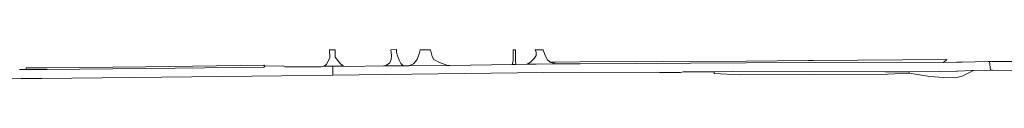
# Model space of a CAD drawing. Extents: x 146402 to 164798, y 455483 to 464134.
# Tile 105 of 256: x 155626 to 156019, y 458414 to 458426. Entities that reach past the tile are written whole.
import ezdxf

# ---------------------------------------------------------------- set-up
doc = ezdxf.new("R2010")
doc.units = 0
doc.header["$LTSCALE"] = 0.2
for name, color, linetype, lineweight in [('B-XX-VH-VERHARDING_ASFALT-GV', 252, 'CONTINUOUS', 18), ('B-XX-VH-VERHARDING_BETONSTRAATSTEEN-GV', 252, 'CONTINUOUS', 18), ('B-XX-VH-VERHARDING_FUNDERING_ZAND-GV', 252, 'CONTINUOUS', 18)]:
    doc.layers.add(name, color=color, linetype=linetype, lineweight=lineweight)

msp = doc.modelspace()

# ---------------------------------------------------------------- linework, layer by layer
at = {"layer": 'B-XX-VH-VERHARDING_ASFALT-GV'}
msp.add_lwpolyline([(155615.394, 458414.267), (155626.758, 458414.045), (155635.023, 458414.023), (155730.835, 458415.098), (155751.105, 458415.334), (155751.105, 458418.892), (155747.593, 458418.877), (155746.505, 458418.69), (155732.097, 458418.68), (155731.262, 458418.972), (155724.028, 458418.901), (155723.61, 458418.539), (155676.437, 458417.969), (155637.15, 458417.55), (155628.791, 458417.54), (155626.11, 458417.537)], dxfattribs=at)
for points in [[(156013.495, 458417.259), (156013.099, 458420.792), (156012.528, 458420.777), (156002.115, 458420.508), (156000, 458420.453), (155999.995, 458420.453), (155994.785, 458420.318), (155915.999, 458420.25), (155849.815, 458419.88), (155840.003, 458419.798), (155832.188, 458419.732), (155828.651, 458419.695), (155824.084, 458419.625), (155822.624, 458419.603), (155797.74, 458419.222), (155796.977, 458419.216), (155781.491, 458419.095), (155779.227, 458419.077), (155772.137, 458419.022), (155771.366, 458419.016), (155756.531, 458418.805), (155755.4, 458418.91), (155751.105, 458418.892), (155751.105, 458415.334), (155835.308, 458416.313), (155880.669, 458416.551), (155881.425, 458416.399), (155889.813, 458416.388), (155890.818, 458416.656), (155903.292, 458416.699), (155910.413, 458416.724), (155971.394, 458416.645), (155981.032, 458416.62), (155992.951, 458416.785), (156000, 458416.911), (156000.292, 458416.916), (156006.083, 458417.147), (156006.795, 458417.212), (156013.301, 458417.258)], [(156014.01, 458417.26), (156014.325, 458417.261), (156026.334, 458417.201), (156026.715, 458417.199), (156026.11, 458420.803), (156025.599, 458420.803), (156025.09, 458420.802), (156024.811, 458420.802), (156013.099, 458420.792), (156013.495, 458417.259)]]:
    msp.add_lwpolyline(points, close=True, dxfattribs=at)
at = {"layer": 'B-XX-VH-VERHARDING_BETONSTRAATSTEEN-GV'}
for points in [[(155823.99, 458420.982), (155823.988, 458425.43), (155823.032, 458425.416), (155823.113, 458421.006), (155822.624, 458419.603), (155824.084, 458419.625)], [(156006.151, 458416.847), (156006.083, 458417.147), (156000.292, 458416.916), (156000, 458416.911), (155992.951, 458416.785), (155981.032, 458416.62), (155980.976, 458416.165), (155989.296, 458414.728), (155994.607, 458414.398), (155999.378, 458414.216), (156000, 458414.375), (156002.105, 458414.917)]]:
    msp.add_lwpolyline(points, close=True, dxfattribs=at)
at = {"layer": 'B-XX-VH-VERHARDING_FUNDERING_ZAND-GV'}
for points in [[(155752.012, 458425.399), (155749.869, 458425.423), (155749.958, 458422.415), (155748.557, 458419.58), (155747.593, 458418.877), (155751.105, 458418.892), (155755.4, 458418.91), (155754.186, 458419.808), (155752.092, 458422.496)], [(155776.594, 458424.519), (155776.596, 458425.503), (155774.219, 458425.478), (155774.389, 458424.389), (155774.497, 458423.13), (155774.454, 458421.54), (155773.817, 458420.267), (155772.137, 458419.022), (155779.227, 458419.077), (155778.3, 458419.934), (155777.606, 458421.323), (155776.854, 458423.463)], [(155790.036, 458425.444), (155785.95, 458425.449), (155785.56, 458423.824), (155784.721, 458421.54), (155783.333, 458419.891), (155781.491, 458419.095), (155796.977, 458419.216), (155795.553, 458419.631), (155793.355, 458420.498), (155791.475, 458421.569), (155790.781, 458422.783)], [(155835.025, 458425.45), (155831.874, 458425.46), (155832.192, 458424.461), (155832.25, 458423.13), (155831.411, 458421.916), (155829.936, 458420.527), (155828.651, 458419.695), (155832.188, 458419.732), (155840.003, 458419.798), (155838.15, 458420.296), (155837.818, 458420.558), (155836.762, 458421.395), (155835.778, 458423.13)], [(155724.028, 458418.901), (155723.602, 458419.239), (155676.421, 458418.669), (155637.142, 458418.25), (155628.867, 458418.253), (155628.791, 458417.54), (155637.15, 458417.55), (155676.437, 458417.969), (155723.61, 458418.539)], [(155994.785, 458420.318), (155996.071, 458421.557), (155942.803, 458421.153), (155940.895, 458421.139), (155916.006, 458420.95), (155849.805, 458420.58), (155840.098, 458420.503), (155837.818, 458420.558), (155838.15, 458420.296), (155840.003, 458419.798), (155849.815, 458419.88), (155915.999, 458420.25)], [(155971.394, 458416.645), (155910.413, 458416.724), (155903.292, 458416.699), (155903.294, 458415.979), (155913.168, 458415.495), (155972.534, 458415.766), (155980.976, 458416.165), (155981.032, 458416.62)]]:
    msp.add_lwpolyline(points, close=True, dxfattribs=at)

doc.saveas('drawing.dxf')
